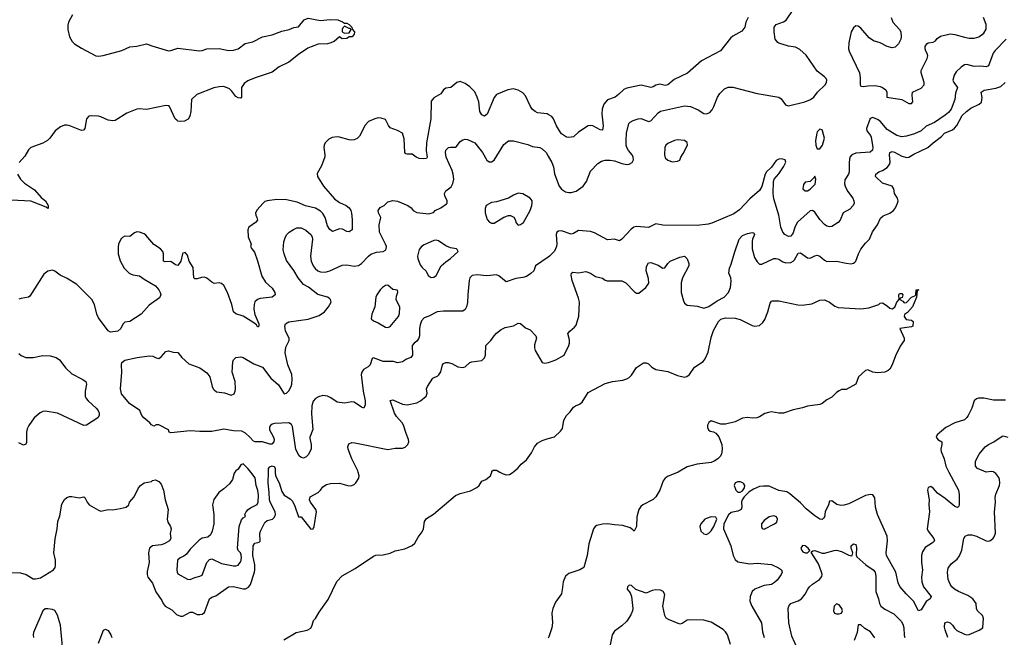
# Model space of a CAD drawing. Header units: inches. Extents: x 2001573 to 2220545, y 644482 to 846830.
# Tile 84 of 256: x 2025618 to 2033780, y 718630 to 723751. Entities that reach past the tile are written whole.
import ezdxf

# ---------------------------------------------------------------- set-up
doc = ezdxf.new("R2010")
doc.units = ezdxf.units.IN
doc.header["$MEASUREMENT"] = 0
for name, color, linetype in [('C0721', 7, 'Continuous'), ('C0722', 7, 'Continuous'), ('C0731', 7, 'Continuous'), ('C0732', 7, 'Continuous')]:
    doc.layers.add(name, color=color, linetype=linetype)

msp = doc.modelspace()

# ---------------------------------------------------------------- linework, layer by layer
at = {"layer": 'C0721', "color": 5}
for points, elevation in [([(2025527.2, 719167.2), (2025624.7, 719164.7), (2025670.5, 719150.5), (2025730, 719116), (2025750, 719116), (2025790, 719124.9), (2025899, 719190), (2025911.9, 719208.1), (2025914.8, 719225.2), (2025914, 719270), (2025899.8, 719330), (2025912.6, 719447.4), (2025929.6, 719529.6), (2025934, 719590), (2025950, 719638), (2025966.4, 719733.6), (2025987.9, 719772.1), (2026009.8, 719790.2), (2026030, 719797.6), (2026050, 719798), (2026110, 719786.7), (2026150, 719795.5), (2026158.8, 719790), (2026177.1, 719750), (2026194, 719730), (2026270, 719684.2), (2026290, 719677.4), (2026350, 719690.3), (2026390, 719687), (2026450, 719697.6), (2026499, 719710), (2026522, 719730), (2026529, 719750), (2026565.8, 719794.2), (2026602, 719870), (2026620.5, 719890), (2026650, 719910.2), (2026710, 719922), (2026718, 719930), (2026744.1, 719935.9), (2026770, 719922), (2026790, 719899.3), (2026810.2, 719850.2), (2026823.2, 719770), (2026849, 719690), (2026840.9, 719610), (2026845.6, 719585.6), (2026866.7, 719550), (2026872.2, 719530), (2026864.9, 719490), (2026870.3, 719450), (2026859.3, 719430), (2026815.3, 719404.7), (2026790, 719396.8), (2026719.1, 719390), (2026694.6, 719370), (2026685.3, 719330), (2026690.2, 719250), (2026674.8, 719174.8), (2026673.8, 719150), (2026678.8, 719130), (2026718.2, 719078.2), (2026746.6, 719006.6), (2026795.6, 718935.6), (2026806.5, 718910), (2026824.6, 718890), (2026877.8, 718857.8), (2026918.9, 718818.9), (2026950, 718804.4), (2026970, 718804.9), (2027030, 718840.3), (2027050, 718838.3), (2027090, 718820.3), (2027110, 718818.5), (2027130, 718823.6), (2027150, 718836.4), (2027190, 718950.3), (2027210, 718963.6), (2027244.6, 718975.4), (2027347.8, 719050), (2027390, 719050.7), (2027469, 719031), (2027490, 719031), (2027515.1, 719044.9), (2027531, 719069), (2027564.1, 719170), (2027566.6, 719190), (2027566, 719230), (2027549.9, 719309.9), (2027552.3, 719387.7), (2027568.3, 719411.7), (2027601.6, 719418.4), (2027612.5, 719427.5), (2027609.3, 719490), (2027614.2, 719510), (2027650, 719583.2), (2027670, 719598.8), (2027713.3, 719610), (2027730, 719627.5), (2027737.8, 719650), (2027736.3, 719670), (2027693.7, 719750), (2027687.4, 719770), (2027687.1, 719830), (2027678.7, 719910), (2027680.5, 720000)], 320), ([(2027401.9, 720000), (2027394.9, 719990), (2027380.7, 719939.3), (2027356.7, 719903.3), (2027310, 719860.9), (2027267.7, 719830), (2027227.1, 719772.9), (2027215.2, 719730), (2027227.7, 719650), (2027225.9, 719570), (2027214.4, 719510), (2027200.3, 719479.7), (2027178.3, 719461.7), (2027130, 719451.9), (2027105.3, 719434.7), (2027030, 719362.2), (2027000.6, 719319.4), (2026977.8, 719302.2), (2026948, 719290), (2026926.4, 719270), (2026919.2, 719190), (2026921.8, 719170), (2026930, 719157), (2027010, 719112.2), (2027030, 719110.3), (2027070, 719125.3), (2027110, 719136.5), (2027130, 719147), (2027168.3, 719251.7), (2027190, 719274.4), (2027201.4, 719278.6), (2027210, 719281.3), (2027290, 719242), (2027390, 719224.4), (2027410, 719223.2), (2027430, 719229), (2027450, 719259.1), (2027456.3, 719290), (2027455, 719315), (2027448.5, 719330), (2027428.8, 719350), (2027422.3, 719370), (2027438.2, 719550), (2027456.6, 719603.4), (2027470, 719621), (2027488.7, 719631.3), (2027484.5, 719650), (2027494.3, 719670), (2027511.1, 719690), (2027530, 719702.9), (2027587.3, 719732.7), (2027594.2, 719750), (2027597.9, 719810), (2027591.3, 719848.7), (2027577.9, 719890), (2027570, 719952.8), (2027534, 720000)], 340), ([(2027736.3, 720000), (2027737.5, 719970), (2027768.2, 719910), (2027790, 719840.3), (2027810, 719809.4), (2027859.5, 719779.5), (2027879, 719759), (2027898.9, 719718.9), (2027928.5, 719628.5), (2027950, 719630.5), (2028030, 719527.3), (2028050, 719531), (2028057.6, 719550), (2028078, 719670), (2028073.1, 719690), (2028028.6, 719750), (2028019.7, 719770), (2028025.9, 719794.1), (2028091.6, 719830), (2028111.5, 719850), (2028130, 719878), (2028161.3, 719898.7), (2028193.6, 719906.4), (2028270, 719909), (2028347.5, 719887.5), (2028370, 719888), (2028390, 719896.9), (2028404, 719910), (2028429.8, 719950), (2028431.6, 719970), (2028423.1, 720000)], 320), ([(2027808.5, 718610), (2027910, 718670.2), (2028002, 718690), (2028030, 718706), (2028042, 718730), (2028052.7, 718770), (2028070, 718787.3), (2028100.1, 718839.9), (2028175.9, 718944.1), (2028246.6, 719093.4), (2028290, 719140.4), (2028398.2, 719201.8), (2028550, 719304.4), (2028570, 719310.5), (2028630, 719313.4), (2028690, 719328), (2028730, 719347.7), (2028810, 719363), (2028870, 719390.6), (2028894, 719410), (2028920.1, 719459.9), (2028954.9, 719505.1), (2028964.4, 719530), (2028973.7, 719590), (2028990, 719615.3), (2029049, 719651), (2029230, 719804.9), (2029270, 719822), (2029354.6, 719845.4), (2029406.9, 719873.1), (2029425.6, 719890), (2029450, 719924), (2029481.6, 719938.4), (2029521.2, 719970), (2029530.4, 720000)], 280), ([(2029598, 720000), (2029625.4, 719985.4), (2029650, 719977.3), (2029679, 719981), (2029708.4, 720000)], 280), ([(2025971.6, 718551.6), (2025955.8, 718730), (2025930, 718814.5), (2025910, 718854), (2025890, 718862), (2025850, 718866), (2025830, 718866), (2025810.4, 718849.6), (2025733.4, 718670), (2025728.9, 718650), (2025731.6, 718630)], 320), ([(2026270, 718583), (2026313.2, 718690), (2026330, 718699.3), (2026350, 718686), (2026372.4, 718650), (2026380.9, 718630)], 280)]:
    msp.add_lwpolyline(points, dxfattribs=dict(at, elevation=elevation))
at = {"layer": 'C0722', "color": 5}
for points, elevation in [([(2026055.4, 723790), (2026022.4, 723730), (2026015.8, 723704.2), (2026017.4, 723670), (2026029.2, 723610), (2026053.8, 723570), (2026073.4, 723550), (2026130, 723514.5), (2026250, 723452.7), (2026270, 723447.8), (2026310, 723453.3), (2026463.3, 723496.7), (2026530, 723525.5), (2026590, 723531.5), (2026670, 723551.7), (2026713.4, 723533.4), (2026850, 723493.5), (2026870, 723495), (2026930, 723515.8), (2027107.5, 723492.5), (2027130, 723495.5), (2027170, 723510.3), (2027270, 723511.5), (2027350, 723496.9), (2027390, 723499.3), (2027430, 723510.2), (2027486.9, 723553.1), (2027550, 723566.4), (2027630, 723609), (2027710, 723624.4), (2027790, 723655.9), (2027851.3, 723668.7), (2027890, 723685.3), (2027930, 723690.4), (2027976.9, 723750), (2028010, 723763.2), (2028110, 723743.5), (2028191.3, 723751.3), (2028254, 723750), (2028294, 723734), (2028310, 723722), (2028330, 723722), (2028350, 723712), (2028372, 723690), (2028372.7, 723672.7), (2028392, 723650), (2028391.3, 723630), (2028374.8, 723610), (2028350, 723609.4), (2028330, 723596), (2028290, 723593.2), (2028270, 723608.7), (2028224.7, 723570), (2028190, 723555.1), (2028170, 723549.7), (2028092.4, 723547.6), (2028033, 723527), (2028006.1, 723513.9), (2027930, 723463), (2027850, 723399.7), (2027770, 723361.3), (2027710, 723315.1), (2027570, 723269.7), (2027510, 723245.4), (2027477.8, 723222.2), (2027456.9, 723190), (2027456.4, 723110), (2027450, 723100.9), (2027430, 723102.4), (2027410, 723114), (2027377.1, 723157.1), (2027356.5, 723176.5), (2027310, 723195.7), (2027270, 723195.6), (2027226.1, 723186.2), (2027086.5, 723130), (2027042, 723090), (2027037.7, 722990), (2027029.2, 722950.8), (2027013.9, 722926.2), (2026983, 722910), (2026950, 722905.8), (2026930, 722910.7), (2026919, 722919), (2026907.6, 722930), (2026859.3, 723030), (2026850, 723038), (2026830, 723040.7), (2026670, 723005.1), (2026610, 723011.9), (2026590, 723009.8), (2026505.1, 722974.9), (2026410, 722914.3), (2026390, 722911.2), (2026350, 722918.3), (2026290, 722946.2), (2026270.7, 722950.7), (2026210, 722954.7), (2026190, 722951.2), (2026170.4, 722930), (2026158.4, 722850), (2026145.8, 722834.2), (2026130, 722831.8), (2026032.3, 722872.3), (2026010, 722877.2), (2025990, 722875.3), (2025957, 722863), (2025912.7, 722830), (2025868.7, 722770), (2025848.4, 722750), (2025810, 722727.4), (2025710.6, 722690), (2025690, 722671.6), (2025660.5, 722619.5), (2025612.4, 722567.6)], 280), ([(2030000, 722964.6), (2029990, 722969.6), (2029910, 722977.7), (2029889.6, 722990), (2029867.5, 723007.5), (2029851.1, 723030), (2029810, 723119.3), (2029790, 723144.5), (2029750, 723167.8), (2029710, 723177.4), (2029664.7, 723170), (2029569.2, 723130.8), (2029550, 723106.6), (2029492.4, 722967.6), (2029470, 722952.3), (2029450, 722962), (2029431.6, 722990), (2029422.8, 723070), (2029411.4, 723110), (2029390, 723153.8), (2029350, 723194.9), (2029310, 723221.6), (2029270, 723237.2), (2029241.6, 723230), (2029190.7, 723190), (2029150, 723184.5), (2029131.7, 723168.3), (2029110, 723136), (2029050, 723102), (2029030, 723076), (2029025.9, 722930), (2028989.3, 722730), (2028987.8, 722667.8), (2028996.9, 722610), (2028990, 722600.5), (2028962.8, 722597.2), (2028930, 722600.2), (2028903.1, 722610), (2028870, 722635), (2028830, 722635.4), (2028820, 722640), (2028809.8, 722650), (2028803.6, 722763.6), (2028790, 722809.2), (2028750, 722832), (2028690, 722855.1), (2028674.1, 722874.2), (2028650, 722922.7), (2028615.3, 722935.3), (2028590, 722936.2), (2028562, 722930), (2028510, 722907.6), (2028483, 722877), (2028435, 722785), (2028414.3, 722765.7), (2028390, 722754.2), (2028370, 722750.8), (2028350, 722754.2), (2028270, 722777.3), (2028250, 722778.9), (2028207, 722773), (2028179.4, 722760.6), (2028150.3, 722730), (2028141.2, 722710), (2028139.7, 722690), (2028148.6, 722631.4), (2028146.6, 722613.4), (2028120.9, 722539.1), (2028084.4, 722475.6), (2028085.2, 722450), (2028136.6, 722370), (2028226.1, 722266.1), (2028270, 722236.4), (2028324.9, 722210), (2028350.2, 722190), (2028362.3, 722170), (2028368.1, 722148.1), (2028373.2, 722093.2), (2028372.7, 722010), (2028350, 721992.8), (2028330, 721994.3), (2028293.8, 722013.8), (2028270, 722017.6), (2028210, 721995.1), (2028190, 722011.7), (2028170, 722040.8), (2028151.4, 722111.4), (2028130, 722144.5), (2028110, 722164.3), (2028070, 722189.1), (2027988.1, 722208.1), (2027917.8, 722237.8), (2027830, 722257.7), (2027750, 722259.8), (2027670.4, 722249.6), (2027650, 722242.7), (2027632.3, 722227.7), (2027586, 722174), (2027572.4, 722150), (2027574, 722130), (2027584.9, 722110), (2027588.7, 722090), (2027573.4, 722070), (2027518.3, 722030), (2027510.2, 722010), (2027511.5, 721950), (2027537.1, 721890), (2027531, 721870), (2027541, 721850), (2027563.8, 721823.8), (2027590, 721751.3), (2027624.5, 721624.5), (2027655.4, 721575.4), (2027710, 721525.3), (2027733, 721490), (2027736.9, 721470), (2027710, 721451), (2027610, 721439.7), (2027589.1, 721430.9), (2027568.2, 721411.8), (2027560.8, 721390), (2027558.6, 721350), (2027567.8, 721307.8), (2027600.4, 721230), (2027598.8, 721210), (2027594.6, 721205.4), (2027590, 721203.7), (2027579.8, 721219.8), (2027557.8, 721237.8), (2027470, 721291.8), (2027410, 721311.2), (2027390, 721329.6), (2027375.8, 721390), (2027339.8, 721490), (2027310, 721546), (2027290, 721564), (2027270, 721569.7), (2027230, 721564.7), (2027210, 721573.8), (2027170, 721608.2), (2027150, 721616.5), (2027125.5, 721614.5), (2027090, 721603.5), (2027070, 721603.6), (2027060.9, 721610), (2027056.2, 721696.2), (2027023.7, 721750), (2027010, 721798), (2026990, 721822), (2026970, 721815.3), (2026966.8, 721810), (2026954, 721750), (2026930, 721714), (2026910, 721717.2), (2026870, 721746), (2026824.5, 721744.5), (2026810, 721749), (2026809.6, 721809.6), (2026803.7, 721830), (2026786, 721850), (2026730, 721887.6), (2026664.5, 721964.5), (2026650, 721975.6), (2026610.5, 721989.5), (2026590, 721991.8), (2026570, 721982.9), (2026530, 721952.3), (2026490, 721956), (2026470, 721946), (2026456.3, 721930), (2026435.5, 721890), (2026434, 721866), (2026435.2, 721810), (2026450, 721750.8), (2026482.6, 721690), (2026526, 721650), (2026555.5, 721635.5), (2026610, 721628.1), (2026650, 721599.3), (2026744.7, 721544.7), (2026772.5, 721512.5), (2026783.5, 721490), (2026787.2, 721470), (2026775.8, 721444.2), (2026690, 721385.1), (2026626, 721310), (2026530, 721249.6), (2026490, 721243.7), (2026473.8, 721226.2), (2026457.1, 721190), (2026430.6, 721170), (2026370, 721160.3), (2026350, 721171.1), (2026270, 721280.5), (2026257.4, 721310), (2026238.5, 721390), (2026216, 721430), (2026090, 721554.6), (2026010, 721606.6), (2025954.1, 721634.1), (2025910, 721666.9), (2025890, 721673.8), (2025850, 721666.6), (2025819, 721641), (2025701.3, 721458.7), (2025690, 721449.7), (2025630, 721440.4), (2025610, 721433)], 320), ([(2030000, 721783.3), (2029894, 721710), (2029880.9, 721670), (2029854.3, 721645.7), (2029818.2, 721621.8), (2029790, 721612.2), (2029730, 721606), (2029650, 721576.3), (2029590, 721627.4), (2029570, 721636), (2029490, 721627.6), (2029410, 721635.8), (2029369.7, 721630), (2029349.8, 721610), (2029343.5, 721590), (2029331.5, 721470), (2029330, 721406.8), (2029321.1, 721370), (2029310, 721347.8), (2029290, 721334.9), (2029130, 721334.7), (2029077.2, 721330), (2029010, 721293.6), (2028970, 721277.8), (2028950, 721253.7), (2028938.8, 721221.2), (2028932.9, 721190), (2028933.1, 721130), (2028926.9, 721110), (2028910, 721086.9), (2028887.6, 721070), (2028871.2, 721050), (2028874.7, 720970), (2028861.2, 720950), (2028824.5, 720935.5), (2028790, 720914.4), (2028750, 720904.9), (2028717.1, 720917.1), (2028630, 720916.3), (2028550, 720948.4), (2028539.1, 720940.9), (2028522.4, 720890), (2028506.3, 720873.7), (2028468.8, 720851.2), (2028454.3, 720830), (2028448.3, 720810), (2028466.2, 720670), (2028482.7, 720590), (2028482.4, 720557.6), (2028470, 720530.8), (2028450, 720539.3), (2028390, 720580.3), (2028370, 720581.5), (2028310, 720572.1), (2028250, 720579.5), (2028197.1, 720617.1), (2028170, 720630.4), (2028130, 720634), (2028095.8, 720624.2), (2028069.3, 720610), (2028051.2, 720588.8), (2028039.7, 720550), (2028037, 720483), (2028047.3, 720352.8), (2028022, 720290), (2028021.6, 720278.4), (2028035.1, 720230), (2028034.1, 720194.2), (2028012.9, 720147.1), (2027992.2, 720127.8), (2027970, 720116), (2027950, 720120.4), (2027933.7, 720133.7), (2027906.8, 720186.8), (2027878.1, 720378.1), (2027870, 720396), (2027850, 720407.3), (2027730, 720402.3), (2027710, 720396.8), (2027694.9, 720385.1), (2027687.5, 720370), (2027688.4, 720350), (2027722.7, 720290), (2027727.3, 720270), (2027724.5, 720250), (2027708.5, 720231.5), (2027690, 720231.4), (2027630, 720251.8), (2027570.7, 720250.7), (2027555.3, 720255.3), (2027526.8, 720290), (2027490, 720322), (2027458.3, 720338.3), (2027390, 720342.3), (2027310, 720357), (2027210, 720337.9), (2027110, 720335.8), (2027030, 720341.4), (2026870, 720324.9), (2026858, 720330), (2026850, 720351.3), (2026770, 720391), (2026748.9, 720391.1), (2026730, 720382), (2026710, 720391.3), (2026696, 720410), (2026647.7, 720450), (2026630.5, 720470), (2026614.9, 720510), (2026527, 720570), (2026461.1, 720650), (2026454.6, 720690), (2026464.9, 720830), (2026460.7, 720890), (2026464.9, 720910), (2026490, 720929.2), (2026590.2, 720949.8), (2026690, 720963.5), (2026721.2, 720961.2), (2026750, 720946.3), (2026770, 720942.4), (2026790, 720955.1), (2026830, 721001.1), (2026850, 721006.9), (2026890, 720995.1), (2026930, 720991.1), (2026962.9, 720950), (2027018.5, 720898.5), (2027110, 720865.6), (2027170, 720822.9), (2027193.3, 720790), (2027213.2, 720710), (2027221.2, 720690), (2027230, 720681.2), (2027250, 720667), (2027316.6, 720656.6), (2027370, 720637.2), (2027394.8, 720650), (2027404.9, 720670), (2027408.1, 720691.9), (2027403.1, 720750), (2027380.2, 720830), (2027385.2, 720914.7), (2027390.5, 720930), (2027410, 720949.5), (2027450, 720955.1), (2027470, 720949.7), (2027559.1, 720899.1), (2027630, 720869.6), (2027699.3, 720779.3), (2027764.4, 720724.4), (2027809.6, 720650), (2027830, 720654), (2027850, 720675.1), (2027868.4, 720710), (2027874.9, 720730), (2027877.4, 720770), (2027872.7, 720810), (2027840.2, 720890), (2027819.6, 720990), (2027824.6, 721035.4), (2027850.7, 721090), (2027850.7, 721110), (2027821.6, 721170), (2027817.1, 721190), (2027815.5, 721210), (2027820.7, 721230), (2027850, 721245.1), (2028010, 721267.6), (2028101.7, 721298.3), (2028143.6, 721330), (2028176.4, 721370), (2028200.5, 721410), (2028195.5, 721430), (2028182.6, 721442.6), (2028170.2, 721450.2), (2028090, 721473.1), (2028012.4, 721532.4), (2027970, 721555.5), (2027926, 721610), (2027890, 721670.8), (2027830, 721754.8), (2027809, 721809), (2027802.9, 721842.9), (2027807.2, 721910), (2027820.3, 721950), (2027832.4, 721970), (2027853, 721990), (2027887.7, 722012.3), (2027914.9, 722025.1), (2027950, 722025.1), (2027990, 722005.1), (2028031.3, 721970), (2028041.3, 721950), (2028044.7, 721930), (2028029.7, 721790), (2028034, 721750), (2028049.8, 721709.8), (2028067.6, 721687.6), (2028089.8, 721669.8), (2028110, 721660.5), (2028150, 721657.4), (2028190, 721669.7), (2028290, 721715.4), (2028330, 721717.4), (2028390, 721706.9), (2028426.2, 721713.8), (2028450.2, 721729.8), (2028508.3, 721791.7), (2028530, 721808.2), (2028575.5, 721824.5), (2028630.7, 721830), (2028650, 721840.5), (2028656.5, 721850), (2028658, 721870), (2028651.2, 721890), (2028601.3, 721990), (2028597.1, 722050), (2028612, 722110), (2028593.1, 722150), (2028590.3, 722170), (2028605.8, 722194.2), (2028638, 722210), (2028670, 722240.9), (2028710, 722251.3), (2028750, 722245.6), (2028834, 722210), (2028864, 722190), (2028879.3, 722170), (2028910, 722152.3), (2029010, 722141.6), (2029048.1, 722151.9), (2029062, 722170), (2029110.2, 722189.8), (2029156.2, 722223.8), (2029161.3, 722230), (2029162, 722250), (2029142.4, 722290), (2029138, 722310), (2029150, 722333.2), (2029193.9, 722366.1), (2029208.3, 722391.7), (2029215.6, 722430), (2029211.3, 722470), (2029201.8, 722501.8), (2029152.7, 722610), (2029146.7, 722650), (2029150, 722668.7), (2029171.3, 722690), (2029190, 722695.1), (2029230, 722694.5), (2029239.9, 722700.1), (2029270, 722740.9), (2029290, 722755.6), (2029310, 722760.5), (2029330, 722758.9), (2029390, 722730.8), (2029455.6, 722650), (2029490, 722586), (2029510, 722571.5), (2029530, 722571.6), (2029550, 722585.1), (2029630, 722715.1), (2029670, 722747), (2029710, 722747.3), (2029830, 722715.1), (2029870, 722699.7), (2029930, 722692.2), (2029950, 722680.4), (2029983.5, 722650), (2030000, 722620.5)], 340), ([(2025599.2, 722470), (2025624.9, 722430), (2025656.8, 722396.8), (2025740.8, 722340.8), (2025796.9, 722276.9), (2025831.5, 722250), (2025854, 722210), (2025853, 722187), (2025850, 722185.2), (2025836.2, 722196.2), (2025710, 722245.7), (2025550, 722255.8)], 280), ([(2028423.1, 720000), (2028420.2, 720010), (2028372.2, 720110), (2028340.3, 720190), (2028336.9, 720210), (2028345.4, 720234.6), (2028370, 720246), (2028395.9, 720244.1), (2028670, 720187.8), (2028730, 720199.6), (2028790, 720198.4), (2028813.7, 720206.3), (2028835.6, 720230), (2028842.4, 720250), (2028841.3, 720270), (2028820.2, 720320.2), (2028799.9, 720390), (2028788.5, 720410), (2028742.2, 720462.2), (2028723.9, 720490), (2028690, 720594.8), (2028710, 720598.9), (2028790, 720564.4), (2028830, 720557), (2028910, 720575.5), (2028939.3, 720590), (2028986.6, 720630), (2028994.8, 720654.8), (2028989.6, 720690), (2028999.7, 720710), (2029042, 720778), (2029083, 720797), (2029093.4, 720806.6), (2029108.4, 720831.6), (2029122, 720890), (2029130, 720901.6), (2029150, 720908.8), (2029170, 720908.8), (2029199.6, 720899.6), (2029250, 720873.4), (2029290, 720867.2), (2029310, 720872.4), (2029350, 720908.2), (2029365.3, 720914.7), (2029450, 720925.3), (2029471.6, 720948.4), (2029478, 720970), (2029482, 721050), (2029524.4, 721090), (2029549.9, 721130.1), (2029569.1, 721150.9), (2029610, 721181.7), (2029642.2, 721197.8), (2029710, 721213.4), (2029750, 721233.7), (2029770, 721232.2), (2029810, 721195.5), (2029850, 721180.4), (2029897.3, 721130), (2029900.7, 721110), (2029886, 721054), (2029884.2, 721030), (2029890, 721007.3), (2029948.8, 720910), (2029970, 720904.3), (2030000, 720909.6)], 320), ([(2025610, 720983.6), (2025630, 720967.3), (2025667.7, 720950), (2025730, 720950.9), (2025810, 720966.4), (2025870, 720963.9), (2025919.1, 720950), (2025946.4, 720930), (2026001.2, 720861.2), (2026050, 720813.7), (2026136.3, 720770), (2026166, 720750), (2026171.8, 720730), (2026159.5, 720670), (2026161.1, 720630), (2026168.7, 720610), (2026184.9, 720590), (2026251.6, 720530), (2026267.4, 720510), (2026276.9, 720490), (2026276.5, 720470), (2026264.4, 720450), (2026172.7, 720390), (2026150, 720386.6), (2025930, 720489), (2025830, 720505.3), (2025810, 720502.7), (2025788.3, 720491.7), (2025738, 720450), (2025692.6, 720387.4), (2025680.4, 720359.6), (2025674.7, 720330), (2025674.1, 720245.9), (2025667.5, 720232.5), (2025650, 720224.7), (2025610, 720242.7)], 320), ([(2029708.4, 720000), (2029715.4, 720004.6), (2029748.2, 720031.8), (2029774.5, 720065.5), (2029818, 720102), (2029859.2, 720160.8), (2029885.1, 720210), (2029910, 720240.7), (2029950, 720262.8), (2030000, 720278.1)], 280), ([(2027534, 720000), (2027510, 720031.4), (2027470, 720069.7), (2027450, 720060.7), (2027430, 720025.6), (2027408.9, 720010), (2027401.9, 720000)], 340), ([(2027680.5, 720000), (2027681.1, 720030), (2027690, 720043.8), (2027710, 720051.4), (2027730, 720043), (2027735.2, 720030), (2027736.3, 720000)], 320), ([(2029530.4, 720000), (2029532.7, 720007.3), (2029542.9, 720017.1), (2029570, 720014.9), (2029598, 720000)], 280)]:
    msp.add_lwpolyline(points, dxfattribs=dict(at, elevation=elevation))
for points, elevation in [([(2028310, 723698), (2028296, 723684), (2028291, 723670), (2028291.3, 723650), (2028310, 723638.8), (2028350, 723642), (2028366, 723670), (2028358, 723678), (2028350, 723678)], 280), ([(2029750, 722311.5), (2029710, 722295.1), (2029668.6, 722271.4), (2029570, 722240.5), (2029530, 722234.3), (2029486, 722210), (2029475.5, 722184.5), (2029475.8, 722150), (2029493.3, 722093.3), (2029511.4, 722071.4), (2029530, 722064.6), (2029550, 722064.6), (2029630, 722113), (2029670, 722126.8), (2029686.4, 722126.4), (2029713.7, 722113.7), (2029727.7, 722087.7), (2029730.8, 722070), (2029750, 722048.2), (2029770, 722053.4), (2029793.6, 722070), (2029849.6, 722170), (2029864.5, 722210), (2029867, 722230), (2029866, 722250), (2029850, 722272), (2029790, 722307)], 360), ([(2029070, 721924.2), (2029050, 721919.7), (2028970, 721883.1), (2028950, 721869.7), (2028930, 721846), (2028916, 721790), (2028917.6, 721770), (2028938.4, 721718.4), (2028955.2, 721695.2), (2028986, 721666), (2029003, 721630), (2029030, 721613), (2029050, 721615.5), (2029070, 721630.8), (2029112, 721710), (2029150, 721743.8), (2029190, 721770.5), (2029253.2, 721830), (2029245.6, 721845.6), (2029238, 721850), (2029190, 721859.8), (2029150, 721875), (2029090, 721916.8)], 360), ([(2028669.2, 721549.2), (2028650, 721546.6), (2028624, 721530), (2028604.9, 721510), (2028579.1, 721470), (2028570.7, 721450), (2028560.7, 721370), (2028538, 721310), (2028530.5, 721270.5), (2028550, 721253), (2028590, 721237), (2028650, 721202), (2028670, 721198.4), (2028690, 721208), (2028757.8, 721290), (2028765.1, 721314.9), (2028768.8, 721368.8), (2028739.4, 721430), (2028741.5, 721458.5), (2028752.7, 721492.7), (2028749.3, 721509.3), (2028710, 721514)], 360)]:
    msp.add_lwpolyline(points, close=True, dxfattribs=dict(at, elevation=elevation))
at = {"layer": 'C0731', "color": 5}
for points, elevation in [([(2031075.4, 720000), (2031070, 719996.8), (2030992.4, 719967.6), (2030969, 719951), (2030952.7, 719927.3), (2030925.5, 719850), (2030890, 719795.4), (2030870, 719772.8), (2030784, 719730), (2030766, 719714), (2030750.4, 719690), (2030734.9, 719630), (2030732.2, 719547.8), (2030712, 719510), (2030702, 719522), (2030677.3, 719537.2), (2030618.4, 719558.4), (2030550, 719562), (2030490, 719571.4), (2030450, 719567.8), (2030403.5, 719556.5), (2030389.6, 719550.4), (2030373.4, 719530), (2030334.6, 719405.4), (2030322.3, 719310), (2030294.4, 719210), (2030262.3, 719190), (2030170, 719159.9), (2030143.3, 719136.7), (2030122.1, 719090), (2030116, 719024.1), (2030108.4, 718991.6), (2030058.3, 718921.7), (2030036.9, 718870), (2030029.1, 718830), (2030035.9, 718750), (2030030.1, 718710), (2030005.3, 718634.7), (2030000, 718623.6)], 280), ([(2033321.2, 720000), (2033401.5, 719850), (2033406.6, 719813.4), (2033406.5, 719730), (2033403.1, 719716.9), (2033393.5, 719706.5), (2033370, 719715.8), (2033290, 719782.2), (2033225.1, 719825.1), (2033190, 719868), (2033170, 719880.5), (2033147.6, 719872.4), (2033142.9, 719850), (2033157.3, 719770), (2033153.6, 719730), (2033159, 719670), (2033141.5, 719530), (2033149.2, 719509.2), (2033195.8, 719450), (2033201.6, 719430), (2033186.1, 719413.9), (2033125.2, 719374.7), (2033102, 719338), (2033094.7, 719310), (2033093.4, 719250), (2033101.3, 719190), (2033094.3, 719130), (2033095.6, 719090), (2033109, 719049), (2033174.4, 718970), (2033165.5, 718950), (2033133.6, 718926.4), (2033090, 718857.6), (2033070, 718849.3), (2033027.3, 718930), (2032965.4, 718990), (2032912.7, 719052.7), (2032901.5, 719081.5), (2032881.1, 719170), (2032802.9, 719310), (2032799.8, 719330), (2032812.4, 719430), (2032808.6, 719470), (2032728.3, 719650), (2032712.8, 719710), (2032706.3, 719786.3), (2032690, 719811.8), (2032670, 719815.1), (2032630, 719805.1), (2032490, 719737.4), (2032450, 719724.7), (2032424.2, 719724.2), (2032391.7, 719731.7), (2032350, 719762), (2032330, 719758), (2032322.8, 719730), (2032295.8, 719670), (2032288.5, 719630), (2032282.6, 719617.4), (2032270, 719606.9), (2032250, 719611.2), (2032210, 719637.6), (2032136.3, 719696.3), (2032090, 719745.7), (2032001.3, 719821.3), (2031976.8, 719836.8), (2031910, 719848.9), (2031830, 719882.2), (2031784.8, 719884.8), (2031750, 719881.3), (2031701.2, 719858.8), (2031664.5, 719835.5), (2031624.7, 719795.3), (2031607, 719770), (2031600.3, 719750), (2031604, 719710), (2031598.7, 719690), (2031570, 719675.3), (2031515.8, 719664.2), (2031494.9, 719645.1), (2031455.8, 719570), (2031452.1, 719530), (2031512.9, 719390), (2031532, 719310), (2031550, 719276.3), (2031570, 719257.6), (2031670, 719239.5), (2031730, 719245.7), (2031850, 719234.4), (2031907.7, 719207.7), (2031933, 719190), (2031937.6, 719170), (2031930.3, 719150), (2031897, 719103), (2031876.4, 719083.6), (2031850, 719067.8), (2031790, 719059.3), (2031738.6, 719041.4), (2031711.1, 719028.9), (2031690, 719011.5), (2031674.4, 718970), (2031671.3, 718930), (2031686, 718890), (2031768, 718750), (2031776.6, 718676.6), (2031790.2, 718630)], 320), ([(2033313.1, 718630), (2033290, 718691.3), (2033284.7, 718715.3), (2033288, 718750), (2033310, 718758), (2033330, 718751.8), (2033350, 718732.3), (2033366.2, 718706.2), (2033387.2, 718687.2), (2033450, 718655.8), (2033470, 718651.3), (2033490, 718653), (2033570.6, 718690), (2033602, 718710), (2033608.4, 718790), (2033599.1, 718810), (2033558.4, 718850), (2033550.4, 718870), (2033548, 718910), (2033518.4, 718950), (2033478, 718978), (2033400.3, 719010), (2033366.4, 719030), (2033343.8, 719050), (2033330.4, 719070), (2033314.9, 719110), (2033310.4, 719170), (2033315.3, 719204.7), (2033339.9, 719240.1), (2033390, 719279.6), (2033410, 719305.1), (2033427, 719352.9), (2033443.6, 719450), (2033454.9, 719470), (2033479.4, 719480.6), (2033510, 719481.4), (2033550, 719469.1), (2033630, 719429.7), (2033650, 719427.8), (2033666.9, 719433.1), (2033688.7, 719451.3), (2033697.3, 719462.7), (2033707.1, 719492.9), (2033697.7, 719670), (2033706.7, 719750), (2033704.6, 719790), (2033710, 719816), (2033739.6, 719890), (2033743.1, 719910), (2033739.9, 719939.9), (2033734.6, 719954.6), (2033710, 719987.3), (2033693.8, 720000)], 340), ([(2032067.7, 718530), (2032019.3, 718639.3), (2031993.6, 718750), (2031988.9, 718870), (2031993.7, 718890), (2032010, 718909.6), (2032022.9, 718917.1), (2032070, 718934), (2032099.3, 718950), (2032130, 718989.4), (2032150.2, 719029.8), (2032166.4, 719050), (2032190, 719071.3), (2032248, 719110), (2032266.1, 719133.9), (2032268.9, 719150), (2032264.4, 719170), (2032238.9, 719238.9), (2032182, 719330), (2032182, 719338), (2032191.6, 719348.4), (2032210, 719349), (2032270, 719329.3), (2032290, 719329.2), (2032368.5, 719351.5), (2032390, 719353), (2032430, 719342.4), (2032490, 719311.6), (2032510, 719306.6), (2032518, 719310), (2032524, 719330), (2032510.7, 719370), (2032511, 719390), (2032530, 719405.2), (2032550, 719399), (2032555.1, 719375.1), (2032551.7, 719311.7), (2032558, 719298), (2032632.1, 719232.1), (2032693, 719190), (2032709.7, 719170), (2032715.2, 719135.2), (2032715.6, 719010), (2032737, 718950), (2032745, 718910), (2032756.5, 718890), (2032790, 718864.4), (2032864.5, 718824.5), (2032924.1, 718764.1), (2032938.9, 718738.9), (2032947.6, 718710), (2032950, 718647), (2032955.9, 718630)], 340), ([(2031510, 718571.5), (2031485, 718650), (2031470, 718676.4), (2031450, 718694.8), (2031350, 718757.2), (2031290, 718771.7), (2031170, 718775.8), (2031150, 718773), (2031110, 718746), (2031090, 718740.5), (2030996.8, 718776.8), (2030976.3, 718790), (2030966, 718810), (2030949.8, 718889.8), (2030965.2, 718985.2), (2030952.6, 719010), (2030930, 719020.9), (2030890, 719022.8), (2030862.2, 719017.8), (2030810, 718996.9), (2030726, 719026), (2030690, 719059), (2030670, 719064), (2030656, 719050), (2030654.8, 719030), (2030678, 718998), (2030688.9, 718968.9), (2030700.7, 718870), (2030698.5, 718850), (2030683.4, 718816.6), (2030650, 718765.6), (2030610, 718726), (2030550, 718680.7), (2030529.1, 718650.9), (2030493.3, 718473.3)], 320), ([(2032706.2, 718626.2), (2032670, 718676), (2032624.4, 718704.4), (2032590, 718732.7), (2032567.3, 718732.7), (2032559.1, 718670), (2032534.6, 718605.4)], 360)]:
    msp.add_lwpolyline(points, dxfattribs=dict(at, elevation=elevation))
for points, elevation in [([(2031590, 719919.5), (2031570, 719919.5), (2031550, 719912), (2031542, 719890), (2031554.9, 719850), (2031570, 719834.9), (2031590, 719834.4), (2031610, 719846), (2031625.1, 719870), (2031629.3, 719889.3), (2031621.6, 719901.6), (2031611.3, 719911.3)], 320), ([(2031350, 719628), (2031310, 719616.2), (2031298.8, 719610), (2031263, 719570), (2031257.1, 719550), (2031264.4, 719510), (2031288, 719488), (2031310, 719483.1), (2031330, 719493.1), (2031350, 719513.1), (2031371.7, 719548.3), (2031398.3, 719610), (2031390, 719626.6)], 320), ([(2031870, 719636.9), (2031831.3, 719630), (2031790, 719598.4), (2031768.5, 719570), (2031766, 719550), (2031773.7, 719533.7), (2031790, 719527.7), (2031875.1, 719570), (2031893.7, 719586.3), (2031900.9, 719610), (2031892.7, 719630)], 340), ([(2032108.2, 719391.8), (2032094, 719370), (2032101.6, 719350), (2032110, 719339.1), (2032130, 719330.8), (2032150, 719332), (2032168, 719350), (2032155.3, 719370), (2032130, 719389.2)], 340), ([(2032390, 718909), (2032371, 718890), (2032362.8, 718850), (2032372, 718830), (2032390, 718824), (2032410, 718824.9), (2032430, 718831.3), (2032438, 718850), (2032434, 718870), (2032410, 718900.9)], 360)]:
    msp.add_lwpolyline(points, close=True, dxfattribs=dict(at, elevation=elevation))
at = {"layer": 'C0732', "color": 5}
for points, elevation in [([(2030000, 722620.5), (2030030, 722566.6), (2030042.3, 722530), (2030052.5, 722472.5), (2030090, 722369.6), (2030110, 722344.7), (2030142.8, 722322.8), (2030170, 722316.9), (2030190, 722318.9), (2030230, 722329.7), (2030289.2, 722370.8), (2030317.4, 722410), (2030350, 722495.1), (2030410, 722558), (2030442, 722578), (2030470, 722586.6), (2030514, 722586), (2030550, 722580.3), (2030610, 722557.4), (2030650, 722549.8), (2030670, 722552.2), (2030694.1, 722565.9), (2030704.9, 722590), (2030703.2, 722610), (2030695.8, 722630), (2030665.6, 722665.6), (2030652.1, 722690), (2030646.3, 722710), (2030645, 722750), (2030649.2, 722810), (2030667, 722890), (2030678, 722902), (2030704.4, 722915.6), (2030744.7, 722930), (2030770, 722932.6), (2030830, 722906.6), (2030850, 722912.2), (2030910, 722979.8), (2030930, 722991.8), (2031130, 723038), (2031179.5, 723030), (2031242.6, 723002.6), (2031290, 722974.3), (2031310.2, 722969.8), (2031337.6, 722982.4), (2031357.6, 723002.4), (2031373.4, 723030), (2031402, 723110), (2031421.1, 723138.9), (2031461.4, 723178.6), (2031490, 723191.6), (2031530, 723192.6), (2031730, 723139.8), (2031909.7, 723109.7), (2031930, 723094), (2031965.9, 723045.9), (2031990, 723036.9), (2032126.8, 723070), (2032173, 723090), (2032201.6, 723110), (2032230.4, 723150), (2032294.9, 723210), (2032307.2, 723230), (2032308.8, 723250), (2032302.4, 723262.4), (2032290, 723277), (2032230, 723323.8), (2032136.9, 723456.9), (2032084.8, 723504.8), (2032050, 723522), (2031990, 723530.3), (2031910, 723556), (2031902.3, 723562.3), (2031881.8, 723590), (2031871.2, 723650), (2031871.5, 723690), (2031887.8, 723712.2), (2031950, 723733.1), (2031972.4, 723747.6), (2032030, 723833.7)], 340), ([(2031657.5, 723770), (2031638.6, 723730), (2031629, 723690), (2031604.9, 723655.1), (2031530, 723614), (2031510, 723597.7), (2031427.4, 723492.6), (2031270.4, 723410), (2031153.7, 723306.3), (2031044.1, 723255.9), (2030990, 723209.6), (2030970, 723206.6), (2030924.8, 723215.2), (2030890, 723208.5), (2030870, 723194), (2030850, 723189.7), (2030770, 723207.1), (2030650, 723183), (2030627.3, 723172.7), (2030582.4, 723130), (2030553, 723110), (2030490, 723086), (2030460.9, 723050), (2030445.8, 723010), (2030444.2, 722970), (2030455.6, 722870), (2030450, 722836), (2030430, 722836.9), (2030370, 722869.7), (2030350, 722874.3), (2030330, 722871.5), (2030250, 722819.6), (2030210, 722780.9), (2030170, 722774.3), (2030150, 722775.8), (2030110, 722806), (2030092, 722830), (2030067.3, 722870), (2030043, 722930), (2030030, 722949.5), (2030000, 722964.6)], 320), ([(2032842.3, 723770), (2032857, 723730), (2032910.3, 723670), (2032921.7, 723650), (2032925.5, 723610), (2032922, 723590), (2032903.7, 723550), (2032875.6, 723524.4), (2032850, 723518.3), (2032810, 723529.8), (2032750, 723560.3), (2032696.8, 723576.8), (2032661, 723601.1), (2032590, 723681.6), (2032570, 723698.4), (2032550, 723699.5), (2032530, 723682.7), (2032510.4, 723650), (2032490, 723558), (2032488.9, 723510), (2032493.7, 723490), (2032578.4, 723310), (2032584.4, 723270), (2032584, 723210), (2032590, 723201), (2032610, 723197.3), (2032650, 723203.8), (2032710, 723204.9), (2032750, 723198.4), (2032771, 723190), (2032798.8, 723170), (2032806, 723150), (2032806, 723110), (2032930, 723088.7), (2032990, 723055.5), (2033010, 723057.3), (2033020.9, 723070), (2033016, 723124), (2033019.3, 723150), (2033090, 723182.2), (2033116.1, 723210), (2033116.4, 723230), (2033091.8, 723310), (2033091.6, 723330), (2033140.5, 723430), (2033145.1, 723450), (2033142, 723470), (2033129.7, 723489.7), (2033124, 723510), (2033125.1, 723530), (2033138.4, 723550), (2033150, 723558), (2033190, 723565.5), (2033210, 723576.4), (2033224.9, 723595.1), (2033250, 723613.6), (2033330, 723632.4), (2033370, 723629.4), (2033450, 723605), (2033490, 723597.6), (2033530, 723597.3), (2033570, 723608.9), (2033610, 723640.3), (2033628.6, 723671.4), (2033631.1, 723710), (2033609, 723769)], 360), ([(2033795.1, 723590), (2033704.3, 723495.7), (2033687.6, 723472.4), (2033650, 723368.5), (2033630, 723360.3), (2033585.1, 723365.1), (2033530, 723362.8), (2033470, 723379), (2033450, 723376.6), (2033421.8, 723358.2), (2033380.7, 723319.3), (2033363.4, 723290), (2033352.6, 723250), (2033361.3, 723230), (2033392.6, 723190), (2033376.9, 723143.1), (2033369.8, 723090), (2033340.4, 723010), (2033318, 722982), (2033290, 722958.5), (2033200.5, 722899.5), (2033132.8, 722867.2), (2033091.8, 722828.2), (2033035.3, 722804.7), (2032970, 722785.5), (2032930, 722779.8), (2032890.4, 722790), (2032810, 722840.2), (2032750, 722909.1), (2032730, 722923.5), (2032690, 722939.1), (2032668.3, 722931.7), (2032638.2, 722850), (2032640.4, 722830), (2032671.8, 722791.8), (2032677.7, 722777.7), (2032690.6, 722690), (2032688.5, 722670), (2032667.9, 722652.1), (2032550, 722645.6), (2032517.4, 722630), (2032500.8, 722610), (2032494.8, 722570), (2032495.1, 722490), (2032489.6, 722470), (2032456.8, 722423.2), (2032455, 722390), (2032459.9, 722370), (2032479.5, 722330), (2032523.7, 722270), (2032532.8, 722250), (2032535.1, 722230), (2032527.4, 722210), (2032499.6, 722180.4), (2032444.7, 722150), (2032419.1, 722090), (2032403.6, 722070), (2032350, 722037.6), (2032330, 722034.4), (2032310, 722040.4), (2032290, 722052.4), (2032250, 722093.8), (2032210, 722156), (2032190, 722169.1), (2032170, 722166.2), (2032066.6, 722073.4), (2032043.2, 722030), (2032030, 721984.4), (2032010, 721957.4), (2031990, 721953.4), (2031960.4, 721970), (2031944.9, 721990), (2031928.7, 722030), (2031912, 722130), (2031870, 722266.8), (2031864, 722310), (2031866, 722410), (2031871, 722429), (2031910, 722474.3), (2031948.9, 722530), (2031970.2, 722570), (2031962.8, 722590), (2031930, 722596.1), (2031910, 722594.4), (2031890, 722584.2), (2031850.5, 722529.5), (2031808.6, 722490), (2031798.2, 722470), (2031770, 722366.8), (2031750, 722334.8), (2031670, 722266.4), (2031585.4, 722174.6), (2031539.2, 722140.8), (2031356.9, 722063.1), (2031325.3, 722054.7), (2031234, 722046), (2030950, 722048.7), (2030890, 722058), (2030830, 722027.6), (2030730, 722035.9), (2030709.9, 722030.1), (2030686.6, 722013.4), (2030610, 721930.7), (2030590, 721918), (2030550, 721931), (2030490, 721926.8), (2030383.2, 721983.2), (2030350, 721994), (2030250, 722003.8), (2030210, 721977.1), (2030190, 721972), (2030110, 722000.2), (2030083.3, 721996.7), (2030071, 721989), (2030064.5, 721970), (2030070.7, 721890), (2030067.8, 721870), (2030050, 721832.2), (2030009.7, 721790), (2030000, 721783.3)], 340), ([(2030000, 720909.6), (2030002, 720910), (2030062.9, 720930), (2030132.3, 720970), (2030171.3, 721050), (2030176.2, 721070), (2030176.2, 721096.2), (2030162, 721150), (2030178, 721170), (2030217.7, 721202.3), (2030230, 721219.3), (2030253.8, 721293.8), (2030258.2, 721410), (2030250, 721443.5), (2030196.4, 721590), (2030190, 721632), (2030191.9, 721648.1), (2030203.2, 721656.8), (2030250, 721652.3), (2030310, 721662.3), (2030350, 721650.2), (2030390, 721622.3), (2030447.8, 721607.8), (2030470, 721592.2), (2030486.8, 721586.8), (2030610, 721585.3), (2030641.6, 721570), (2030714.2, 721494.2), (2030730, 721484.9), (2030750, 721484.7), (2030809.7, 721530), (2030832.9, 721567.1), (2030830, 721604), (2030811, 721670), (2030814.8, 721705.3), (2030830, 721736.3), (2030850, 721737.1), (2030910, 721715.8), (2030950, 721690.5), (2030967, 721693), (2030989.7, 721730), (2031011.5, 721748.5), (2031090, 721781.1), (2031130.3, 721790.4), (2031150, 721767.3), (2031164.2, 721730), (2031164.9, 721710), (2031111.1, 721610), (2031100.9, 721570), (2031100.7, 721490), (2031120, 721420), (2031130, 721399.5), (2031150, 721385.4), (2031236.3, 721376.3), (2031290, 721358.5), (2031330, 721372.4), (2031399.9, 721420.1), (2031457.3, 721450), (2031493.8, 721490), (2031510, 721531.3), (2031515.8, 721584.2), (2031514, 721610), (2031496.8, 721650), (2031501.8, 721690), (2031516.6, 721723.4), (2031542.7, 721817.3), (2031582.7, 721930), (2031610, 721961.3), (2031650, 721979.7), (2031690, 721987.2), (2031704.2, 721984.2), (2031710, 721971), (2031692, 721930), (2031688.6, 721911.4), (2031690.2, 721850), (2031710, 721779.3), (2031730, 721743.7), (2031750, 721724.6), (2031770, 721724.4), (2031870.2, 721770.2), (2031890, 721771.2), (2031910, 721766), (2031944.8, 721744.8), (2031970, 721735.6), (2032010, 721738), (2032030, 721748.8), (2032040, 721760), (2032070, 721814.6), (2032090, 721818.5), (2032150, 721775.5), (2032170, 721775.2), (2032210, 721794.3), (2032230, 721798), (2032250, 721790.2), (2032290, 721757.2), (2032310, 721747.3), (2032390, 721749.3), (2032468.6, 721731.4), (2032510, 721727.7), (2032530, 721731.1), (2032540.2, 721739.8), (2032550, 721750.3), (2032570.7, 721809.3), (2032590, 721847.2), (2032630, 721898), (2032662.3, 721930), (2032687.6, 721992.4), (2032729.8, 722050), (2032753.8, 722106.2), (2032775.9, 722124.1), (2032830, 722147.8), (2032860.8, 722170), (2032877.8, 722190), (2032895.3, 722230), (2032899.1, 722250), (2032894.7, 722270), (2032869.8, 722309.8), (2032863.6, 722350), (2032850, 722369.4), (2032770, 722395.6), (2032712.7, 722450), (2032716, 722470), (2032741.2, 722490), (2032770, 722500.9), (2032810, 722525.8), (2032828.9, 722550), (2032835, 722570), (2032827.4, 722630), (2032829.8, 722650.2), (2032850, 722656.9), (2032868.5, 722651.6), (2032930, 722618.3), (2032972.8, 722607.2), (2032989.8, 722610.2), (2033030, 722635.8), (2033147.3, 722690), (2033189.7, 722730), (2033258.3, 722781.7), (2033284, 722810), (2033350, 722838.9), (2033367.6, 722852.4), (2033386, 722874), (2033430, 722955.3), (2033466, 722990), (2033502.9, 723017.1), (2033570.6, 723049.4), (2033590, 723068.4), (2033595.3, 723104.7), (2033588, 723150), (2033614.5, 723165.5), (2033710, 723182.1), (2033750, 723197.8), (2033787.8, 723230)], 320), ([(2030000, 720278.1), (2030050, 720293.4), (2030101.6, 720338.4), (2030117.3, 720362.7), (2030128.5, 720431.5), (2030149.8, 720470), (2030180.7, 720499.3), (2030210, 720538.3), (2030226, 720550), (2030257.5, 720562.5), (2030280.2, 720579.8), (2030330, 720659), (2030470, 720736), (2030532.3, 720752.3), (2030618, 720762), (2030650, 720773.4), (2030670, 720784.9), (2030690, 720804.9), (2030730, 720866.8), (2030790, 720906.8), (2030810, 720906.8), (2030830, 720897.3), (2030857.3, 720870), (2030891, 720850), (2030990, 720833.2), (2031070, 720802), (2031130, 720786), (2031148.6, 720791.4), (2031170, 720810.4), (2031211, 720870), (2031283.3, 720916.7), (2031301.2, 720938.8), (2031324.4, 720995.6), (2031350, 721116.4), (2031370, 721175.3), (2031410, 721248.8), (2031430, 721267.4), (2031470, 721279.5), (2031550, 721275.3), (2031590, 721264.4), (2031690, 721216.3), (2031710, 721210.6), (2031750, 721214.8), (2031778.9, 721241.1), (2031794.2, 721265.8), (2031820.7, 721330), (2031839.5, 721400.5), (2031850, 721418), (2031859, 721421), (2031910, 721420.7), (2032067.4, 721387.4), (2032104.4, 721384.4), (2032183.5, 721396.5), (2032250, 721425.5), (2032290, 721428), (2032330, 721408.5), (2032375.2, 721375.2), (2032403.5, 721363.5), (2032590, 721354.1), (2032657.5, 721362.5), (2032739, 721390), (2032750, 721401), (2032770, 721404.7), (2032810, 721378), (2032830, 721358.8), (2032850, 721354.8), (2032871.9, 721368.1), (2032889, 721410), (2032909, 721430), (2032905.2, 721470), (2032910, 721482), (2032930, 721482), (2032938, 721470), (2032932.7, 721447.3), (2032918, 721442), (2032914, 721430), (2032938, 721418), (2032950, 721404.7), (2032970, 721406), (2033010, 721451.3), (2033038, 721462), (2033046, 721470), (2033050, 721512), (2033070, 721514), (2033072, 721510), (2033058, 721502), (2033052, 721450), (2033018, 721370), (2032978, 721322), (2032952, 721308), (2032951.3, 721290), (2032965.8, 721265.8), (2033010, 721261), (2033024.7, 721250), (2033022, 721210), (2033010, 721204), (2032914, 721190), (2032951.1, 721111.1), (2032951.3, 721090), (2032916.2, 721043.8), (2032877.1, 720962.9), (2032850, 720889.3), (2032830, 720852.7), (2032817.4, 720842.6), (2032790, 720828.4), (2032730, 720822), (2032689.3, 720829.3), (2032650, 720848.7), (2032630, 720842), (2032571.3, 720790), (2032550, 720728.7), (2032470, 720684), (2032430, 720684), (2032410, 720674), (2032390, 720661.2), (2032350, 720621.2), (2032310, 720599), (2032270, 720569.2), (2032250, 720561.2), (2032150, 720546), (2032107.9, 720532.1), (2032030, 720517), (2031950, 720489.6), (2031910, 720489.6), (2031850, 720498.7), (2031825.3, 720494.7), (2031795.3, 720484.7), (2031750, 720457.6), (2031729, 720451), (2031692.7, 720447.2), (2031650, 720452.6), (2031610, 720446), (2031550, 720416.5), (2031470, 720397.3), (2031430, 720398.2), (2031350, 720424.5), (2031330, 720412.7), (2031319.5, 720390), (2031318.7, 720370), (2031327, 720350), (2031340.5, 720340.5), (2031370, 720333.4), (2031390, 720322), (2031412.8, 720292.8), (2031439, 720230), (2031441.2, 720190), (2031435.5, 720150), (2031424.4, 720130), (2031404, 720110), (2031375.2, 720090), (2031350, 720079.6), (2031233.1, 720066.9), (2031150, 720044.4), (2031075.4, 720000)], 280), ([(2033790, 720595.2), (2033690, 720595.9), (2033610, 720614.5), (2033566.2, 720613.8), (2033550, 720608.3), (2033530.2, 720589.8), (2033510.2, 720530), (2033480.7, 720470), (2033470, 720451.5), (2033450, 720432.6), (2033370, 720408.4), (2033296.3, 720370), (2033224, 720310), (2033214, 720290), (2033230.4, 720270.4), (2033263, 720250), (2033263.1, 720230), (2033253.7, 720190), (2033256, 720170), (2033280.9, 720110), (2033294.4, 720050), (2033321.2, 720000)], 320), ([(2033693.8, 720000), (2033690, 720003), (2033670, 720005.5), (2033630, 720000.4), (2033558, 720030), (2033541.7, 720050), (2033542.6, 720090), (2033570.4, 720150), (2033621.6, 720210), (2033650, 720229.6), (2033694, 720250), (2033762, 720298), (2033770, 720300.9), (2033810, 720289.3)], 340)]:
    msp.add_lwpolyline(points, dxfattribs=dict(at, elevation=elevation))
at = {"layer": 'C0732', "color": 5, "elevation": 360}
for points in [[(2032250, 722843.6), (2032230, 722822), (2032224.9, 722810), (2032214.9, 722750), (2032217.4, 722710), (2032225.7, 722685.7), (2032230, 722680.7), (2032250, 722680.5), (2032274, 722710), (2032289.7, 722770), (2032274.3, 722830), (2032270, 722837)], [(2031070, 722754.5), (2031044.7, 722750), (2030990, 722725.1), (2030974.9, 722710), (2030966, 722690), (2030963.7, 722630), (2030970, 722606.8), (2030990, 722586.8), (2031030, 722572), (2031070, 722578), (2031090, 722587.3), (2031098, 722610), (2031119.1, 722640.9), (2031155.1, 722710), (2031150, 722734), (2031129.4, 722749.4)], [(2032210, 722452.7), (2032201.4, 722438.6), (2032170.8, 722409.2), (2032130, 722404), (2032114.4, 722385.6), (2032110.8, 722350), (2032130, 722330.8), (2032150, 722333.4), (2032170, 722345.5), (2032212.1, 722387.9), (2032217, 722430)]]:
    msp.add_lwpolyline(points, close=True, dxfattribs=at)

doc.saveas('drawing.dxf')
